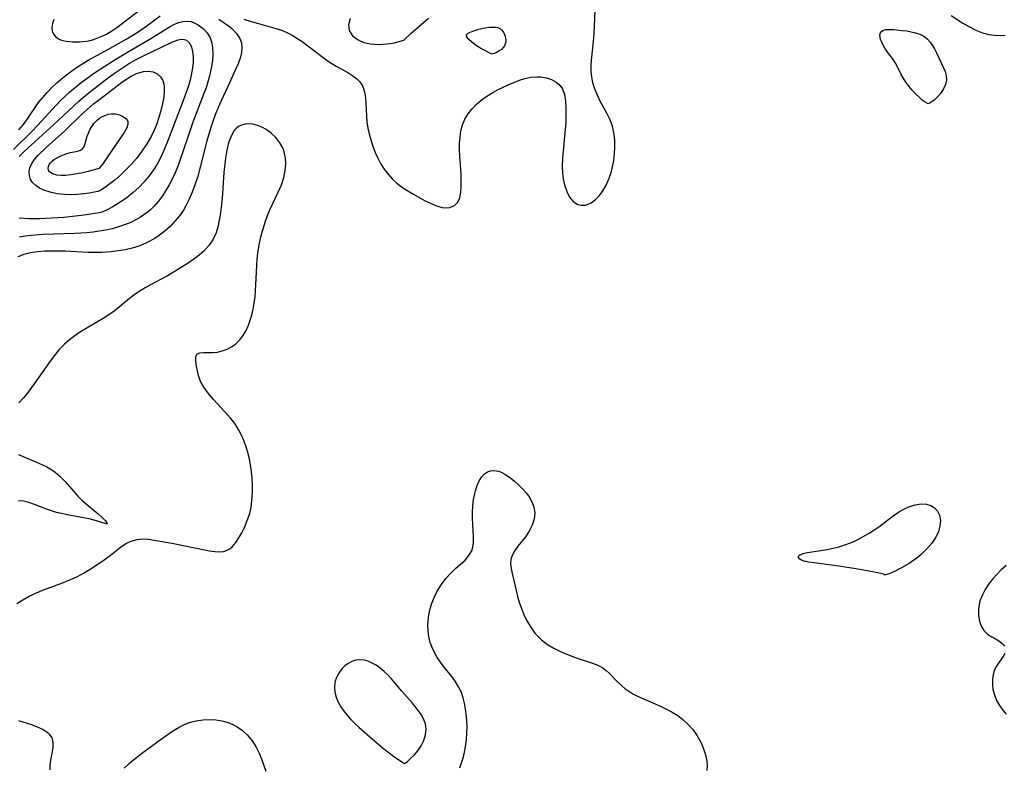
# Model space of a CAD drawing. Header units: inches. Extents: x 1073367 to 1082519, y 1569854 to 1574957.
# Tile 92 of 256: x 1075060 to 1075286, y 1573056 to 1573227. Entities that reach past the tile are written whole.
import ezdxf

# ---------------------------------------------------------------- set-up
doc = ezdxf.new("R2010")
doc.units = ezdxf.units.IN
doc.header["$MEASUREMENT"] = 0
doc.layers.add('CGG_CurvaNivelLidar_v1', color=7, linetype='Continuous', lineweight=30, true_color=0x008008)

msp = doc.modelspace()

# ---------------------------------------------------------------- linework, layer by layer
at = {"layer": 'CGG_CurvaNivelLidar_v1'}
for points in [[(1075068.1368, 1573226.9178, 67), (1075067.8196, 1573225.9862, 67), (1075067.6995, 1573225.0799, 67), (1075067.801, 1573224.2251, 67), (1075068.0842, 1573223.5614, 67), (1075068.5379, 1573222.9921, 67), (1075069.0519, 1573222.5942, 67), (1075069.6627, 1573222.2864, 67), (1075070.3057, 1573222.0793, 67), (1075071.0091, 1573221.933, 67), (1075072.4556, 1573221.7779, 67), (1075074.0208, 1573221.7791, 67), (1075075.6498, 1573221.9606, 67), (1075076.7471, 1573222.1978, 67), (1075077.8392, 1573222.5291, 67), (1075079.0092, 1573222.992, 67), (1075080.2376, 1573223.591, 67), (1075081.4238, 1573224.2886, 67), (1075082.5895, 1573225.0992, 67), (1075088.0852, 1573229.2831, 67)], [(1075105.9897, 1573227.0075, 66.5), (1075107.213, 1573226.1551, 66.5), (1075108.366, 1573225.2829, 66.5), (1075109.0126, 1573224.7464, 66.5), (1075110.0399, 1573223.7151, 66.5), (1075110.79, 1573222.568, 66.5), (1075111.1232, 1573221.5688, 66.5), (1075111.2423, 1573220.495, 66.5), (1075111.162, 1573219.3738, 66.5), (1075110.8569, 1573218.0952, 66.5), (1075110.3811, 1573216.7882, 66.5), (1075109.7938, 1573215.4498, 66.5), (1075107.9852, 1573211.6059, 66.5), (1075106.5353, 1573208.4193, 66.5), (1075105.836, 1573206.7916, 66.5), (1075105.1419, 1573205.072, 66.5), (1075104.5035, 1573203.3282, 66.5), (1075104.0484, 1573201.9285, 66.5), (1075103.2369, 1573199.0934, 66.5), (1075101.7758, 1573193.4111, 66.5), (1075101.035, 1573190.7186, 66.5), (1075100.4901, 1573189.0273, 66.5), (1075099.8764, 1573187.3729, 66.5), (1075099.1844, 1573185.7657, 66.5), (1075098.399, 1573184.2201, 66.5), (1075097.8346, 1573183.2689, 66.5), (1075096.9171, 1573181.9422, 66.5), (1075095.9032, 1573180.6926, 66.5), (1075094.801, 1573179.5249, 66.5), (1075093.6131, 1573178.4496, 66.5), (1075092.3985, 1573177.5195, 66.5), (1075091.117, 1573176.6835, 66.5), (1075089.7033, 1573175.9051, 66.5), (1075088.2297, 1573175.2453, 66.5), (1075087.5906, 1573175.0071, 66.5), (1075086.0637, 1573174.5407, 66.5), (1075084.4988, 1573174.1802, 66.5), (1075082.9086, 1573173.9058, 66.5), (1075081.3037, 1573173.7034, 66.5), (1075079.1259, 1573173.5354, 66.5), (1075077.5994, 1573173.5072, 66.5), (1075076.0329, 1573173.5569, 66.5), (1075070.7424, 1573173.8223, 66.5), (1075068.9815, 1573173.8682, 66.5), (1075067.6884, 1573173.867, 66.5), (1075066.0084, 1573173.8087, 66.5), (1075064.37, 1573173.6715, 66.5), (1075062.792, 1573173.4346, 66.5), (1075061.2984, 1573173.0701, 66.5), (1075059.9197, 1573172.5415, 66.5)], [(1075060.1662, 1573201.6719, 66.5), (1075061.1688, 1573202.8816, 66.5), (1075062.1096, 1573204.1282, 66.5), (1075064.6582, 1573207.8817, 66.5), (1075065.5991, 1573209.077, 66.5), (1075066.6153, 1573210.2284, 66.5), (1075067.695, 1573211.3387, 66.5), (1075068.8296, 1573212.4089, 66.5), (1075069.8244, 1573213.2771, 66.5), (1075071.0369, 1573214.2582, 66.5), (1075072.2901, 1573215.1959, 66.5), (1075073.5812, 1573216.0871, 66.5), (1075074.9099, 1573216.926, 66.5), (1075076.0495, 1573217.5861, 66.5), (1075079.9923, 1573219.75, 66.5), (1075084.7236, 1573222.3996, 66.5), (1075086.2489, 1573223.3015, 66.5), (1075087.734, 1573224.2435, 66.5), (1075089.4434, 1573225.4437, 66.5), (1075092.5472, 1573227.7742, 66.5)], [(1075111.6713, 1573227.0097, 67), (1075113.3497, 1573226.4689, 67), (1075115.0427, 1573225.9688, 67), (1075119.3545, 1573224.7792, 67), (1075120.5317, 1573224.38, 67), (1075121.6707, 1573223.8898, 67), (1075122.7763, 1573223.3124, 67), (1075123.8497, 1573222.6614, 67), (1075125.0284, 1573221.8532, 67), (1075130.146, 1573217.9918, 67), (1075131.4969, 1573217.0661, 67), (1075132.8516, 1573216.2458, 67), (1075135.4921, 1573214.7482, 67), (1075136.6881, 1573213.9847, 67), (1075137.5759, 1573213.2962, 67), (1075138.2498, 1573212.6225, 67), (1075138.7811, 1573211.868, 67), (1075139.1175, 1573211.1094, 67), (1075139.3452, 1573210.2787, 67), (1075139.5337, 1573209.0396, 67), (1075139.6317, 1573207.7117, 67), (1075139.7643, 1573204.8784, 67), (1075139.8993, 1573203.4094, 67), (1075140.1969, 1573201.6294, 67), (1075140.6231, 1573199.8764, 67), (1075141.162, 1573198.1352, 67), (1075141.8023, 1573196.4227, 67), (1075142.3663, 1573195.1355, 67), (1075143.0113, 1573193.8938, 67), (1075143.8134, 1573192.6321, 67), (1075144.7243, 1573191.4488, 67), (1075145.7351, 1573190.3528, 67), (1075146.7312, 1573189.4432, 67), (1075147.7886, 1573188.6106, 67), (1075148.8926, 1573187.8529, 67), (1075150.3873, 1573186.9619, 67), (1075153.2543, 1573185.4053, 67), (1075154.5813, 1573184.7362, 67), (1075155.8665, 1573184.1932, 67), (1075157.1544, 1573183.8379, 67), (1075158.0259, 1573183.7614, 67), (1075158.8965, 1573183.8559, 67), (1075159.9398, 1573184.2896, 67), (1075160.7144, 1573185.0564, 67), (1075161.1472, 1573186.0778, 67), (1075161.3712, 1573187.3315, 67), (1075161.4727, 1573188.5572, 67), (1075161.5029, 1573189.8844, 67), (1075161.4483, 1573191.5807, 67), (1075161.1828, 1573195.6372, 67), (1075161.1305, 1573197.1031, 67), (1075161.1396, 1573198.5595, 67), (1075161.2323, 1573199.9918, 67), (1075161.435, 1573201.3846, 67), (1075161.814, 1573202.8184, 67), (1075162.3579, 1573204.0901, 67), (1075163.0674, 1573205.2852, 67), (1075163.9187, 1573206.4015, 67), (1075164.8948, 1573207.4327, 67), (1075166.0783, 1573208.4489, 67), (1075167.3625, 1573209.3687, 67), (1075168.7197, 1573210.2021, 67), (1075169.817, 1573210.7982, 67), (1075170.9319, 1573211.3525, 67), (1075172.2503, 1573211.9573, 67), (1075173.5613, 1573212.5073, 67), (1075174.8502, 1573212.9924, 67), (1075176.1014, 1573213.3977, 67), (1075177.4425, 1573213.7152, 67), (1075178.8571, 1573213.8209, 67), (1075179.7258, 1573213.7748, 67), (1075181.0033, 1573213.5504, 67), (1075182.1993, 1573213.1462, 67), (1075183.2674, 1573212.5612, 67), (1075184.0619, 1573211.8864, 67), (1075184.675, 1573211.0596, 67), (1075185.1697, 1573209.7424, 67), (1075185.4014, 1573208.2185, 67), (1075185.4831, 1573206.5417, 67), (1075185.4967, 1573205.0129, 67), (1075185.4545, 1573203.4239, 67), (1075185.3404, 1573201.7514, 67), (1075184.7085, 1573195.1221, 67), (1075184.6297, 1573193.2452, 67), (1075184.6818, 1573191.7708, 67), (1075184.8492, 1573190.3494, 67), (1075185.1385, 1573189.0046, 67), (1075185.6604, 1573187.5081, 67), (1075186.335, 1573186.2216, 67), (1075187.1734, 1573185.2065, 67), (1075188.2335, 1573184.5349, 67), (1075188.9914, 1573184.3474, 67), (1075189.8618, 1573184.3765, 67), (1075190.5622, 1573184.5722, 67), (1075191.2525, 1573184.9051, 67), (1075192.207, 1573185.5913, 67), (1075193.0981, 1573186.4831, 67), (1075193.9026, 1573187.5463, 67), (1075194.7112, 1573188.9748, 67), (1075195.3868, 1573190.5455, 67), (1075195.8285, 1573191.8388, 67), (1075196.1863, 1573193.1753, 67), (1075196.4646, 1573194.6341, 67), (1075196.65, 1573196.1437, 67), (1075196.7351, 1573197.6566, 67), (1075196.7104, 1573199.1577, 67), (1075196.56, 1573200.6327, 67), (1075196.2611, 1573202.0667, 67), (1075196.1453, 1573202.4638, 67), (1075195.6008, 1573203.8972, 67), (1075194.9268, 1573205.2886, 67), (1075193.4505, 1573208.0447, 67), (1075192.7079, 1573209.5835, 67), (1075192.0729, 1573211.154, 67), (1075191.6677, 1573212.4426, 67), (1075191.3914, 1573213.7507, 67), (1075191.2745, 1573214.9352, 67), (1075191.2809, 1573216.6018, 67), (1075191.4126, 1573218.293, 67), (1075191.7833, 1573221.8465, 67), (1075191.9343, 1573223.6988, 67), (1075192.2193, 1573228.8712, 67)], [(1075136.0135, 1573227.1118, 67.5), (1075135.6556, 1573225.7266, 67.5), (1075135.8303, 1573224.3758, 67.5), (1075136.5972, 1573223.1965, 67.5), (1075137.8699, 1573222.2417, 67.5), (1075139.216, 1573221.6745, 67.5), (1075140.7335, 1573221.3268, 67.5), (1075142.675, 1573221.1921, 67.5), (1075144.5668, 1573221.3108, 67.5), (1075146.2259, 1573221.5922, 67.5), (1075147.5319, 1573221.9295, 67.5), (1075148.3339, 1573222.2167, 67.5), (1075148.5, 1573222.3525, 67.5), (1075150.0239, 1573223.7745, 67.5), (1075153.9644, 1573227.1961, 67.5)], [(1075273.7282, 1573227.821, 67), (1075276.4553, 1573226.1012, 67), (1075277.8048, 1573225.2944, 67), (1075279.4538, 1573224.4554, 67), (1075280.9172, 1573223.9028, 67), (1075282.3642, 1573223.5187, 67), (1075283.7491, 1573223.2949, 67), (1075285.0194, 1573223.2359, 67), (1075286.1126, 1573223.3595, 67)], [(1075058.9441, 1573197.101, 66), (1075063.2031, 1573201.3327, 66), (1075064.4293, 1573202.6137, 66), (1075067.8064, 1573206.3955, 66), (1075069.7134, 1573208.378, 66), (1075070.7348, 1573209.3712, 66), (1075071.7897, 1573210.3356, 66), (1075073.0844, 1573211.4298, 66), (1075074.4231, 1573212.4806, 66), (1075075.796, 1573213.496, 66), (1075077.4732, 1573214.6673, 66), (1075079.8173, 1573216.2132, 66), (1075082.3861, 1573217.8559, 66), (1075085.3874, 1573219.6681, 66), (1075090.4133, 1573222.5493, 66), (1075093.8093, 1573224.702, 66), (1075094.809, 1573225.2998, 66), (1075095.7932, 1573225.8184, 66), (1075096.7756, 1573226.2306, 66), (1075097.7398, 1573226.4955, 66), (1075098.6795, 1573226.5745, 66), (1075099.5936, 1573226.4374, 66), (1075100.4743, 1573226.1146, 66), (1075101.3186, 1573225.6472, 66), (1075102.3722, 1573224.8484, 66), (1075103.2859, 1573223.8674, 66), (1075103.9827, 1573222.7023, 66), (1075104.3457, 1573221.5974, 66), (1075104.5339, 1573220.3881, 66), (1075104.5745, 1573218.9915, 66), (1075104.4797, 1573217.5293, 66), (1075104.2322, 1573215.7714, 66), (1075103.8472, 1573213.982, 66), (1075103.4705, 1573212.6344, 66), (1075103.0331, 1573211.285, 66), (1075102.5507, 1573209.9351, 66), (1075100.0174, 1573203.375, 66), (1075099.1499, 1573200.8854, 66), (1075097.6479, 1573196.3483, 66), (1075097.1224, 1573194.8543, 66), (1075096.6047, 1573193.4877, 66), (1075095.9148, 1573191.82, 66), (1075095.1699, 1573190.1921, 66), (1075094.5703, 1573189.0045, 66), (1075093.9238, 1573187.8539, 66), (1075093.0479, 1573186.5013, 66), (1075092.0827, 1573185.2273, 66), (1075091.0265, 1573184.0438, 66), (1075090.294, 1573183.336, 66), (1075089.5207, 1573182.6767, 66), (1075088.0365, 1573181.6292, 66), (1075086.9201, 1573180.9929, 66), (1075085.7557, 1573180.4311, 66), (1075084.5522, 1573179.9347, 66), (1075082.9861, 1573179.3932, 66), (1075081.5275, 1573178.985, 66), (1075080.0402, 1573178.6507, 66), (1075078.5303, 1573178.3863, 66), (1075077.1355, 1573178.2034, 66), (1075075.7298, 1573178.0674, 66), (1075072.9417, 1573177.9015, 66), (1075065.7277, 1573177.6447, 66), (1075062.965, 1573177.4431, 66), (1075061.609, 1573177.2782, 66), (1075060.2824, 1573177.0514, 66)], [(1075060.1869, 1573195.5444, 65.5), (1075061.3431, 1573196.6892, 65.5), (1075068.0843, 1573202.8043, 65.5), (1075071.4758, 1573205.986, 65.5), (1075073.8772, 1573208.1719, 65.5), (1075075.4019, 1573209.4698, 65.5), (1075076.9546, 1573210.7301, 65.5), (1075080.708, 1573213.6283, 65.5), (1075082.2674, 1573214.7713, 65.5), (1075083.8582, 1573215.8633, 65.5), (1075085.4789, 1573216.8884, 65.5), (1075087.1478, 1573217.8407, 65.5), (1075088.8274, 1573218.7012, 65.5), (1075092.5249, 1573220.4027, 65.5), (1075095.3616, 1573221.7792, 65.5), (1075096.6049, 1573222.2444, 65.5), (1075097.3182, 1573222.385, 65.5), (1075097.9791, 1573222.3649, 65.5), (1075098.5692, 1573222.1524, 65.5), (1075099.215, 1573221.5949, 65.5), (1075099.7227, 1573220.5725, 65.5), (1075099.9527, 1573219.5635, 65.5), (1075100.0602, 1573218.4167, 65.5), (1075100.0552, 1573217.1682, 65.5), (1075099.9411, 1573215.8473, 65.5), (1075099.6507, 1573214.1669, 65.5), (1075099.3719, 1573213.0424, 65.5), (1075099.0521, 1573211.9621, 65.5), (1075098.1284, 1573209.3192, 65.5), (1075094.3492, 1573199.3636, 65.5), (1075093.3548, 1573196.9215, 65.5), (1075092.6724, 1573195.3932, 65.5), (1075091.8306, 1573193.805, 65.5), (1075090.9679, 1573192.442, 65.5), (1075089.9654, 1573191.0729, 65.5), (1075088.837, 1573189.7324, 65.5), (1075087.6107, 1573188.4531, 65.5), (1075086.3161, 1573187.2628, 65.5), (1075084.844, 1573186.0781, 65.5), (1075083.3854, 1573185.0524, 65.5), (1075081.6815, 1573184.0178, 65.5), (1075080.2218, 1573183.2586, 65.5), (1075079.1369, 1573182.7806, 65.5), (1075078.5573, 1573182.5901, 65.5), (1075078.5, 1573182.5979, 65.5), (1075075.0911, 1573182.0907, 65.5), (1075073.1272, 1573181.8414, 65.5), (1075070.4697, 1573181.5761, 65.5), (1075069.0374, 1573181.4665, 65.5), (1075067.5821, 1573181.3789, 65.5), (1075064.9256, 1573181.2828, 65.5), (1075062.4185, 1573181.2817, 65.5), (1075060.2126, 1573181.3882, 65.5)], [(1075059.6606, 1573093.0827, 67), (1075061.0463, 1573093.962, 67), (1075062.505, 1573094.7599, 67), (1075064.0193, 1573095.4855, 67), (1075065.576, 1573096.1431, 67), (1075069.9681, 1573097.7746, 67), (1075071.4203, 1573098.3532, 67), (1075073.4034, 1573099.2407, 67), (1075075.0766, 1573100.1277, 67), (1075076.6886, 1573101.0925, 67), (1075079.402, 1573102.8715, 67), (1075081.163, 1573104.1969, 67), (1075083.4451, 1573106.0469, 67), (1075084.616, 1573106.8199, 67), (1075085.8793, 1573107.4013, 67), (1075087.2122, 1573107.7679, 67), (1075088.5864, 1573107.9054, 67), (1075089.8325, 1573107.8307, 67), (1075091.1028, 1573107.6325, 67), (1075095.1524, 1573106.8999, 67), (1075103.8433, 1573105.1878, 67), (1075105.0306, 1573105.0169, 67), (1075106.1464, 1573104.9633, 67), (1075107.0231, 1573105.0512, 67), (1075107.6898, 1573105.2455, 67), (1075108.156, 1573105.4695, 67), (1075108.457, 1573105.6588, 67), (1075109.0959, 1573106.1855, 67), (1075109.8678, 1573107.0703, 67), (1075110.5638, 1573108.1141, 67), (1075111.2037, 1573109.2743, 67), (1075111.8028, 1573110.5159, 67), (1075112.4741, 1573112.0927, 67), (1075113.0271, 1573113.7535, 67), (1075113.3386, 1573115.1489, 67), (1075113.5412, 1573116.5921, 67), (1075113.6719, 1573118.6764, 67), (1075113.6716, 1573120.2161, 67), (1075113.5982, 1573121.7659, 67), (1075113.4505, 1573123.3167, 67), (1075113.2353, 1573124.7971, 67), (1075112.9485, 1573126.264, 67), (1075112.5885, 1573127.7102, 67), (1075112.1126, 1573129.2452, 67), (1075111.6576, 1573130.4746, 67), (1075111.1401, 1573131.6695, 67), (1075110.5515, 1573132.8215, 67), (1075109.9898, 1573133.7587, 67), (1075109.3717, 1573134.6549, 67), (1075108.7297, 1573135.4747, 67), (1075108.0526, 1573136.2656, 67), (1075104.8086, 1573139.7703, 67), (1075103.8947, 1573140.8208, 67), (1075103.0649, 1573141.8746, 67), (1075102.3508, 1573142.9326, 67), (1075101.7898, 1573143.995, 67), (1075101.3193, 1573145.3642, 67), (1075101.0188, 1573146.6959, 67), (1075100.7977, 1573147.8414, 67), (1075100.6612, 1573148.8631, 67), (1075100.6809, 1573149.7016, 67), (1075100.9749, 1573150.3182, 67), (1075101.5784, 1573150.5695, 67), (1075102.4115, 1573150.611, 67), (1075103.4315, 1573150.5812, 67), (1075104.5907, 1573150.5991, 67), (1075105.6557, 1573150.7305, 67), (1075106.7548, 1573150.989, 67), (1075107.8508, 1573151.384, 67), (1075108.8395, 1573151.8873, 67), (1075109.7664, 1573152.5268, 67), (1075110.719, 1573153.4279, 67), (1075111.5449, 1573154.4899, 67), (1075112.2143, 1573155.6435, 67), (1075112.7734, 1573156.8989, 67), (1075113.2368, 1573158.2335, 67), (1075113.5001, 1573159.1655, 67), (1075113.8178, 1573160.5414, 67), (1075114.0694, 1573161.9528, 67), (1075114.2566, 1573163.3907, 67), (1075114.4578, 1573166.112, 67), (1075114.7539, 1573172.0384, 67), (1075114.8864, 1573173.374, 67), (1075115.1829, 1573175.2559, 67), (1075115.5918, 1573177.1212, 67), (1075116.0841, 1573178.933, 67), (1075116.6596, 1573180.7185, 67), (1075117.1373, 1573182.0145, 67), (1075117.6598, 1573183.2869, 67), (1075119.5728, 1573187.3597, 67), (1075120.283, 1573189.0268, 67), (1075120.8441, 1573190.7062, 67), (1075121.1763, 1573192.3054, 67), (1075121.2983, 1573193.8959, 67), (1075121.2387, 1573195.0993, 67), (1075121.0358, 1573196.2626, 67), (1075120.677, 1573197.3665, 67), (1075119.9655, 1573198.6881, 67), (1075119.029, 1573199.8707, 67), (1075117.9246, 1573200.9022, 67), (1075116.784, 1573201.7103, 67), (1075115.965, 1573202.1677, 67), (1075115.1249, 1573202.5349, 67), (1075113.729, 1573202.9102, 67), (1075112.3673, 1573202.9875, 67), (1075111.1128, 1573202.7321, 67), (1075110.4498, 1573202.399, 67), (1075109.9907, 1573202.0399, 67), (1075109.49, 1573201.4821, 67), (1075108.7546, 1573200.2025, 67), (1075108.2019, 1573198.6681, 67), (1075107.7852, 1573196.9547, 67), (1075107.4692, 1573195.1194, 67), (1075107.2947, 1573193.7858, 67), (1075107.1173, 1573191.964, 67), (1075106.8108, 1573186.9484, 67), (1075106.6814, 1573185.2898, 67), (1075106.5262, 1573183.8736, 67), (1075106.3463, 1573182.5961, 67), (1075106.1368, 1573181.3454, 67), (1075105.7914, 1573179.6475, 67), (1075105.333, 1573178.0391, 67), (1075104.6854, 1573176.553, 67), (1075103.762, 1573175.1822, 67), (1075102.6225, 1573173.9407, 67), (1075101.4837, 1573172.927, 67), (1075100.2488, 1573171.9849, 67), (1075098.6722, 1573170.9324, 67), (1075097.2052, 1573170.0042, 67), (1075095.704, 1573169.0937, 67), (1075094.1694, 1573168.2198, 67), (1075090.2611, 1573166.1357, 67), (1075089.0582, 1573165.4456, 67), (1075087.4567, 1573164.4291, 67), (1075086.4701, 1573163.7268, 67), (1075085.5142, 1573162.9906, 67), (1075083.1678, 1573161.0538, 67), (1075081.9726, 1573160.1147, 67), (1075080.7407, 1573159.2466, 67), (1075079.4639, 1573158.4295, 67), (1075075.5663, 1573156.1477, 67), (1075074.2438, 1573155.3263, 67), (1075072.9581, 1573154.454, 67), (1075071.7241, 1573153.5195, 67), (1075070.5593, 1573152.5083, 67), (1075069.953, 1573151.9121, 67), (1075069.2952, 1573151.1992, 67), (1075068.2849, 1573149.9603, 67), (1075067.3361, 1573148.6626, 67), (1075065.4987, 1573145.9986, 67), (1075063.6588, 1573143.4343, 67), (1075062.0259, 1573141.2413, 67), (1075061.1702, 1573140.2032, 67), (1075060.1116, 1573139.0684, 67)], [(1075060.0216, 1573127.2213, 67), (1075064.1393, 1573125.5182, 67), (1075065.5533, 1573124.8881, 67), (1075066.5162, 1573124.4025, 67), (1075067.4436, 1573123.8675, 67), (1075068.4703, 1573123.1672, 67), (1075069.5379, 1573122.2909, 67), (1075070.7559, 1573121.0824, 67), (1075073.6565, 1573117.7289, 67), (1075074.5875, 1573116.8091, 67), (1075075.5566, 1573115.9517, 67), (1075078.3309, 1573113.6534, 67), (1075079.3941, 1573112.6785, 67), (1075079.96, 1573112.0779, 67), (1075080.3078, 1573111.6177, 67), (1075080.3814, 1573111.3538, 67), (1075080.1348, 1573111.3256, 67), (1075077.9325, 1573112.0594, 67), (1075076.2372, 1573112.4904, 67), (1075071.5733, 1573113.3412, 67), (1075069.931, 1573113.6933, 67), (1075068.7828, 1573113.9894, 67), (1075067.6015, 1573114.3424, 67), (1075066.4497, 1573114.742, 67), (1075063.7451, 1573115.825, 67), (1075062.4142, 1573116.2773, 67), (1075061.2344, 1573116.5429, 67), (1075060.0504, 1573116.6584, 67)], [(1075161.1717, 1573055.4232, 66.5), (1075161.5979, 1573056.606, 66.5), (1075162.0154, 1573058.0015, 66.5), (1075162.3546, 1573059.4503, 66.5), (1075162.5721, 1573060.7412, 66.5), (1075162.7221, 1573062.0556, 66.5), (1075162.8098, 1573063.3844, 66.5), (1075162.8368, 1573064.8457, 66.5), (1075162.7908, 1573066.3043, 66.5), (1075162.6664, 1573067.7501, 66.5), (1075162.4891, 1573069.0009, 66.5), (1075162.2476, 1573070.2635, 66.5), (1075161.9335, 1573071.495, 66.5), (1075161.5257, 1573072.6859, 66.5), (1075160.8919, 1573074.0461, 66.5), (1075160.1141, 1573075.327, 66.5), (1075159.3191, 1573076.4064, 66.5), (1075157.6141, 1573078.5311, 66.5), (1075156.7806, 1573079.6276, 66.5), (1075156.0036, 1573080.7576, 66.5), (1075155.3548, 1573081.8533, 66.5), (1075154.8033, 1573082.9868, 66.5), (1075154.3716, 1573084.1587, 66.5), (1075154.0549, 1573085.4997, 66.5), (1075153.8916, 1573086.8744, 66.5), (1075153.8626, 1573088.2687, 66.5), (1075153.9091, 1573089.1565, 66.5), (1075154.0846, 1573090.5206, 66.5), (1075154.3793, 1573091.8726, 66.5), (1075154.7872, 1573093.2011, 66.5), (1075155.3799, 1573094.6602, 66.5), (1075156.0984, 1573096.0617, 66.5), (1075156.9868, 1573097.4771, 66.5), (1075157.979, 1573098.7998, 66.5), (1075159.055, 1573100.0135, 66.5), (1075160.1867, 1573101.1032, 66.5), (1075162.3667, 1573103.0691, 66.5), (1075163.2626, 1573104.0666, 66.5), (1075163.9112, 1573105.1552, 66.5), (1075164.1855, 1573106.0462, 66.5), (1075164.3111, 1573107.0071, 66.5), (1075164.3123, 1573108.4382, 66.5), (1075164.1299, 1573111.2941, 66.5), (1075164.0763, 1573112.6625, 66.5), (1075164.0777, 1573114.0512, 66.5), (1075164.1609, 1573115.5054, 66.5), (1075164.3336, 1573116.9375, 66.5), (1075164.601, 1573118.3215, 66.5), (1075164.7531, 1573118.9163, 66.5), (1075165.146, 1573120.1254, 66.5), (1075165.6371, 1573121.219, 66.5), (1075166.239, 1573122.1572, 66.5), (1075166.848, 1573122.7993, 66.5), (1075167.5402, 1573123.2688, 66.5), (1075168.1859, 1573123.5118, 66.5), (1075168.8693, 1573123.6029, 66.5), (1075170.1457, 1573123.3897, 66.5), (1075170.8039, 1573123.1241, 66.5), (1075171.4641, 1573122.7739, 66.5), (1075172.5626, 1573122.0421, 66.5), (1075173.6489, 1573121.1752, 66.5), (1075174.7101, 1573120.2215, 66.5), (1075175.5736, 1573119.3718, 66.5), (1075176.3747, 1573118.4819, 66.5), (1075177.0771, 1573117.5417, 66.5), (1075177.6969, 1573116.4363, 66.5), (1075178.1278, 1573115.2813, 66.5), (1075178.3532, 1573113.8804, 66.5), (1075178.2246, 1573112.459, 66.5), (1075177.7789, 1573111.0176, 66.5), (1075177.0773, 1573109.6483, 66.5), (1075176.2059, 1573108.4171, 66.5), (1075174.4783, 1573106.2623, 66.5), (1075173.7857, 1573105.2746, 66.5), (1075173.2375, 1573104.2708, 66.5), (1075172.9009, 1573103.2421, 66.5), (1075172.8224, 1573102.1897, 66.5), (1075172.9393, 1573101.0964, 66.5), (1075173.1735, 1573099.9537, 66.5), (1075174.0578, 1573096.0835, 66.5), (1075174.4064, 1573094.7458, 66.5), (1075174.8045, 1573093.3911, 66.5), (1075175.2811, 1573091.9827, 66.5), (1075175.8366, 1573090.595, 66.5), (1075176.5653, 1573089.0987, 66.5), (1075177.4119, 1573087.6738, 66.5), (1075178.3799, 1573086.3449, 66.5), (1075179.4821, 1573085.1427, 66.5), (1075179.8823, 1573084.7766, 66.5), (1075181.2399, 1573083.7418, 66.5), (1075182.7145, 1573082.8541, 66.5), (1075184.2656, 1573082.084, 66.5), (1075185.8589, 1573081.4107, 66.5), (1075188.0654, 1573080.6065, 66.5), (1075191.6064, 1573079.4033, 66.5), (1075192.8315, 1573078.9378, 66.5), (1075193.9219, 1573078.3698, 66.5), (1075194.6784, 1573077.7899, 66.5), (1075195.3807, 1573077.1127, 66.5), (1075197.1217, 1573075.2922, 66.5), (1075198.2688, 1573074.2187, 66.5), (1075198.967, 1573073.6445, 66.5), (1075199.893, 1573072.9891, 66.5), (1075200.8508, 1573072.4175, 66.5), (1075201.8632, 1573071.8942, 66.5), (1075203.1424, 1573071.3085, 66.5), (1075207.1956, 1573069.5636, 66.5), (1075208.5723, 1573068.8957, 66.5), (1075209.8724, 1573068.1886, 66.5), (1075211.1185, 1573067.409, 66.5), (1075212.2882, 1573066.5397, 66.5), (1075213.5263, 1573065.3993, 66.5), (1075214.6267, 1573064.1397, 66.5), (1075215.5809, 1573062.7844, 66.5), (1075216.4534, 1573061.198, 66.5), (1075217.052, 1573059.7988, 66.5), (1075217.5035, 1573058.3938, 66.5), (1075217.7857, 1573057.01, 66.5), (1075217.8688, 1573055.9123, 66.5), (1075217.7999, 1573054.869, 66.5)], [(1075286.3568, 1573101.8026, 67), (1075285.2437, 1573100.8241, 67), (1075284.201, 1573099.776, 67), (1075283.2348, 1573098.6724, 67), (1075282.3497, 1573097.5156, 67), (1075281.5687, 1573096.3237, 67), (1075280.9136, 1573095.1047, 67), (1075280.4142, 1573093.865, 67), (1075280.251, 1573093.3053, 67), (1075280.0067, 1573091.7384, 67), (1075280.0239, 1573090.3648, 67), (1075280.2429, 1573089.0655, 67), (1075280.6583, 1573087.89, 67), (1075281.2775, 1573086.8948, 67), (1075282.1096, 1573086.1098, 67), (1075283.0645, 1573085.4843, 67), (1075284.0423, 1573084.9339, 67), (1075284.9449, 1573084.3787, 67), (1075285.3839, 1573084.0352, 67), (1075285.7489, 1573083.6644, 67), (1075285.9758, 1573083.3462, 67)], [(1075286.0328, 1573081.6494, 67), (1075285.6552, 1573080.9416, 67), (1075284.1913, 1573078.9113, 67), (1075283.8298, 1573078.256, 67), (1075283.5827, 1573077.5679, 67), (1075283.4075, 1573076.8093, 67), (1075283.2608, 1573075.7337, 67), (1075283.2275, 1573074.5939, 67), (1075283.3446, 1573073.4209, 67), (1075283.6728, 1573072.1511, 67), (1075284.1877, 1573070.9014, 67), (1075284.8607, 1573069.6975, 67), (1075285.5749, 1573068.6882, 67), (1075286.3845, 1573067.7556, 67)], [(1075060.084, 1573066.2929, 66.5), (1075062.9955, 1573065.3441, 66.5), (1075064.3427, 1573064.8617, 66.5), (1075065.5573, 1573064.3103, 66.5), (1075066.5394, 1573063.6775, 66.5), (1075067.0655, 1573063.191, 66.5), (1075067.658, 1573062.2953, 66.5), (1075067.8549, 1573061.6954, 66.5), (1075067.9431, 1573061.0587, 66.5), (1075067.9143, 1573060.1375, 66.5), (1075067.7659, 1573059.181, 66.5), (1075067.3616, 1573057.1954, 66.5), (1075067.2324, 1573056.1695, 66.5), (1075067.2433, 1573054.9624, 66.5)], [(1075084.2737, 1573055.3724, 66.5), (1075085.3742, 1573056.4475, 66.5), (1075086.3772, 1573057.3121, 66.5), (1075088.5077, 1573058.9565, 66.5), (1075092.5308, 1573061.8923, 66.5), (1075095.136, 1573063.6987, 66.5), (1075096.0742, 1573064.3073, 66.5), (1075097.0254, 1573064.8669, 66.5), (1075098.0788, 1573065.389, 66.5), (1075099.1655, 1573065.8148, 66.5), (1075100.7492, 1573066.2359, 66.5), (1075102.3695, 1573066.4605, 66.5), (1075103.8049, 1573066.507, 66.5), (1075105.2335, 1573066.4236, 66.5), (1075106.6709, 1573066.2061, 66.5), (1075108.0632, 1573065.8374, 66.5), (1075109.1475, 1573065.4087, 66.5), (1075110.1756, 1573064.8613, 66.5), (1075111.4, 1573063.9854, 66.5), (1075112.5117, 1573062.9432, 66.5), (1075113.5866, 1573061.6525, 66.5), (1075114.5126, 1573060.2194, 66.5), (1075115.2276, 1573058.7902, 66.5), (1075115.8442, 1573057.2839, 66.5), (1075116.7581, 1573054.666, 66.5)]]:
    msp.add_polyline3d(points, dxfattribs=at)
for points in [[(1075168.5, 1573218.9572, 67), (1075166.8894, 1573219.7808, 67), (1075165.7514, 1573220.432, 67), (1075164.6897, 1573221.1301, 67), (1075163.8616, 1573221.7691, 67), (1075163.2508, 1573222.3409, 67), (1075163.0076, 1573222.618, 67), (1075162.8243, 1573222.8845, 67), (1075162.7202, 1573223.1362, 67), (1075162.7204, 1573223.3678, 67), (1075162.8488, 1573223.5805, 67), (1075163.0828, 1573223.7723, 67), (1075163.3934, 1573223.9486, 67), (1075164.1641, 1573224.2693, 67), (1075165.5135, 1573224.6921, 67), (1075166.9491, 1573225.0221, 67), (1075167.9711, 1573225.1527, 67), (1075168.4736, 1573225.1814, 67), (1075169.3689, 1573225.1503, 67), (1075169.7853, 1573225.0747, 67), (1075170.1694, 1573224.94, 67), (1075170.4985, 1573224.744, 67), (1075170.7909, 1573224.4911, 67), (1075171.0477, 1573224.1934, 67), (1075171.2668, 1573223.8596, 67), (1075171.4431, 1573223.496, 67), (1075171.5743, 1573223.0953, 67), (1075171.6592, 1573222.6772, 67), (1075171.7028, 1573222.2504, 67), (1075171.6982, 1573221.8164, 67), (1075171.6035, 1573221.3574, 67), (1075171.4103, 1573220.8979, 67), (1075171.116, 1573220.4669, 67), (1075170.6969, 1573220.0621, 67), (1075170.2124, 1573219.7196, 67), (1075169.7115, 1573219.4391, 67), (1075169.2422, 1573219.2208, 67)], [(1075268.5, 1573207.571, 66.5), (1075268.3162, 1573207.6415, 66.5), (1075267.8433, 1573207.9448, 66.5), (1075267.1567, 1573208.458, 66.5), (1075266.3326, 1573209.1639, 66.5), (1075265.5861, 1573209.8949, 66.5), (1075264.8281, 1573210.7277, 66.5), (1075264.0874, 1573211.635, 66.5), (1075263.3915, 1573212.5879, 66.5), (1075262.7671, 1573213.5562, 66.5), (1075262.2355, 1573214.5043, 66.5), (1075261.4048, 1573216.19, 66.5), (1075261, 1573216.942, 66.5), (1075260.5429, 1573217.6573, 66.5), (1075259.0523, 1573219.6851, 66.5), (1075258.5973, 1573220.35, 66.5), (1075258.1927, 1573221.0333, 66.5), (1075257.8597, 1573221.705, 66.5), (1075257.6077, 1573222.3468, 66.5), (1075257.4645, 1573222.8865, 66.5), (1075257.4318, 1573223.3797, 66.5), (1075257.5568, 1573223.8577, 66.5), (1075257.8465, 1573224.2356, 66.5), (1075258.2578, 1573224.4738, 66.5), (1075258.7735, 1573224.6037, 66.5), (1075259.6648, 1573224.6405, 66.5), (1075260.5582, 1573224.6062, 66.5), (1075262.5428, 1573224.4349, 66.5), (1075263.5786, 1573224.2973, 66.5), (1075264.6127, 1573224.1154, 66.5), (1075265.6227, 1573223.874, 66.5), (1075266.5847, 1573223.5507, 66.5), (1075267.4703, 1573223.1136, 66.5), (1075267.8119, 1573222.8863, 66.5), (1075268.3447, 1573222.4344, 66.5), (1075268.9424, 1573221.7571, 66.5), (1075269.4684, 1573220.9957, 66.5), (1075269.9431, 1573220.1756, 66.5), (1075270.3837, 1573219.318, 66.5), (1075272.0418, 1573215.8691, 66.5), (1075272.4117, 1573215.0339, 66.5), (1075272.6445, 1573214.1127, 66.5), (1075272.6753, 1573213.1267, 66.5), (1075272.4478, 1573212.0566, 66.5), (1075271.9951, 1573211.0035, 66.5), (1075271.379, 1573210.023, 66.5), (1075270.6629, 1573209.1672, 66.5), (1075269.898, 1573208.4585, 66.5), (1075269.2099, 1573207.9444, 66.5), (1075268.708, 1573207.6412, 66.5)], [(1075078.5, 1573187.6565, 65), (1075078.2655, 1573187.5368, 65), (1075077.4239, 1573187.3266, 65), (1075076.3471, 1573187.1243, 65), (1075075.0107, 1573186.9376, 65), (1075073.4858, 1573186.8029, 65), (1075072.0474, 1573186.7569, 65), (1075070.5652, 1573186.8066, 65), (1075068.9077, 1573187.0036, 65), (1075067.3186, 1573187.3492, 65), (1075065.8618, 1573187.8305, 65), (1075064.8439, 1573188.3003, 65), (1075063.9871, 1573188.8509, 65), (1075063.2725, 1573189.5422, 65), (1075062.7966, 1573190.296, 65), (1075062.5398, 1573191.1706, 65), (1075062.4866, 1573192.0594, 65), (1075062.6397, 1573192.9444, 65), (1075063.0753, 1573193.9108, 65), (1075063.7362, 1573194.8585, 65), (1075064.5603, 1573195.7987, 65), (1075066.3868, 1573197.5829, 65), (1075070.6625, 1573201.3877, 65), (1075074.4384, 1573205.0663, 65), (1075075.8883, 1573206.3886, 65), (1075077.272, 1573207.5608, 65), (1075078.684, 1573208.6799, 65), (1075081.6837, 1573210.9339, 65), (1075083.677, 1573212.4743, 65), (1075084.6652, 1573213.182, 65), (1075085.8736, 1573213.9243, 65), (1075087.0935, 1573214.5111, 65), (1075087.9158, 1573214.7998, 65), (1075088.7278, 1573214.9885, 65), (1075089.8634, 1573215.0642, 65), (1075090.9132, 1573214.8928, 65), (1075091.8417, 1573214.457, 65), (1075092.596, 1573213.7886, 65), (1075093.1305, 1573212.9199, 65), (1075093.4201, 1573211.7944, 65), (1075093.4669, 1573210.5106, 65), (1075093.3343, 1573209.1064, 65), (1075092.9809, 1573207.2086, 65), (1075092.6092, 1573205.7387, 65), (1075092.1574, 1573204.239, 65), (1075091.734, 1573203.0072, 65), (1075091.2234, 1573201.7337, 65), (1075090.4349, 1573200.1303, 65), (1075089.4606, 1573198.4517, 65), (1075088.3281, 1573196.7556, 65), (1075087.0656, 1573195.0984, 65), (1075085.9209, 1573193.7639, 65), (1075084.9017, 1573192.6788, 65), (1075083.5357, 1573191.3579, 65), (1075082.2151, 1573190.2028, 65), (1075081.001, 1573189.2363, 65), (1075079.9553, 1573188.4807, 65), (1075079.1739, 1573187.9749, 65), (1075078.6669, 1573187.6934, 65)], [(1075078.5, 1573192.8085, 64.5), (1075077.0981, 1573192.3865, 64.5), (1075076.0369, 1573192.1061, 64.5), (1075074.7985, 1573191.8119, 64.5), (1075073.4523, 1573191.5376, 64.5), (1075072.0681, 1573191.3182, 64.5), (1075070.9189, 1573191.2022, 64.5), (1075069.8383, 1573191.1722, 64.5), (1075068.8722, 1573191.2492, 64.5), (1075067.8361, 1573191.5406, 64.5), (1075067.1919, 1573192.0139, 64.5), (1075066.9578, 1573192.4087, 64.5), (1075066.8568, 1573192.8347, 64.5), (1075066.9007, 1573193.2704, 64.5), (1075067.0966, 1573193.6981, 64.5), (1075067.4191, 1573194.1136, 64.5), (1075067.839, 1573194.5143, 64.5), (1075068.3286, 1573194.8927, 64.5), (1075068.8763, 1573195.2437, 64.5), (1075069.6066, 1573195.6234, 64.5), (1075070.3782, 1573195.9473, 64.5), (1075071.1656, 1573196.2145, 64.5), (1075071.9456, 1573196.4215, 64.5), (1075073.5607, 1573196.7417, 64.5), (1075074.23, 1573196.9499, 64.5), (1075074.7554, 1573197.285, 64.5), (1075075.1178, 1573197.8148, 64.5), (1075075.3633, 1573198.5008, 64.5), (1075075.8065, 1573200.154, 64.5), (1075076.0799, 1573200.9036, 64.5), (1075076.4262, 1573201.6539, 64.5), (1075076.8441, 1573202.3846, 64.5), (1075077.3357, 1573203.0739, 64.5), (1075077.7358, 1573203.53, 64.5), (1075078.1736, 1573203.9462, 64.5), (1075078.6101, 1573204.2901, 64.5), (1075079.0727, 1573204.5898, 64.5), (1075079.8111, 1573204.951, 64.5), (1075080.5797, 1573205.1963, 64.5), (1075081.3586, 1573205.3151, 64.5), (1075082.1938, 1573205.2905, 64.5), (1075082.9922, 1573205.1295, 64.5), (1075083.7246, 1573204.8589, 64.5), (1075084.3556, 1573204.4974, 64.5), (1075084.8401, 1573204.0571, 64.5), (1075085.1206, 1573203.5436, 64.5), (1075085.1348, 1573202.8748, 64.5), (1075084.8393, 1573202.0658, 64.5), (1075084.2483, 1573201.0422, 64.5), (1075080.4643, 1573195.448, 64.5), (1075079.34, 1573193.8401, 64.5), (1075078.6375, 1573192.9286, 64.5)], [(1075258.5, 1573099.7048, 66.5), (1075258.3339, 1573099.7992, 66.5), (1075256.5969, 1573100.2116, 66.5), (1075253.693, 1573100.7726, 66.5), (1075251.9554, 1573101.0757, 66.5), (1075248.0108, 1573101.6805, 66.5), (1075242.4021, 1573102.4036, 66.5), (1075241.063, 1573102.6119, 66.5), (1075240.0617, 1573102.8352, 66.5), (1075239.4555, 1573103.0435, 66.5), (1075239.0669, 1573103.2535, 66.5), (1075238.7444, 1573103.6811, 66.5), (1075238.7882, 1573103.9338, 66.5), (1075238.9911, 1573104.1702, 66.5), (1075239.3257, 1573104.3648, 66.5), (1075239.7769, 1573104.5306, 66.5), (1075240.8278, 1573104.7817, 66.5), (1075244.8962, 1573105.4348, 66.5), (1075246.4122, 1573105.7185, 66.5), (1075247.9961, 1573106.0987, 66.5), (1075249.6507, 1573106.6263, 66.5), (1075251.2837, 1573107.2703, 66.5), (1075252.5532, 1573107.8511, 66.5), (1075253.7906, 1573108.4971, 66.5), (1075254.9517, 1573109.1887, 66.5), (1075256.076, 1573109.9292, 66.5), (1075257.1666, 1573110.7006, 66.5), (1075260.443, 1573113.1859, 66.5), (1075261.6611, 1573114.0191, 66.5), (1075262.9228, 1573114.7456, 66.5), (1075264.2104, 1573115.3361, 66.5), (1075265.5052, 1573115.7494, 66.5), (1075266.856, 1573115.9426, 66.5), (1075268.1357, 1573115.8562, 66.5), (1075269.1039, 1573115.5496, 66.5), (1075269.9385, 1573115.039, 66.5), (1075270.6469, 1573114.2697, 66.5), (1075271.1075, 1573113.3191, 66.5), (1075271.2921, 1573112.12, 66.5), (1075271.1822, 1573110.8109, 66.5), (1075270.853, 1573109.6274, 66.5), (1075270.2246, 1573108.3249, 66.5), (1075269.331, 1573106.9664, 66.5), (1075268.213, 1573105.6194, 66.5), (1075266.9117, 1573104.3478, 66.5), (1075265.95, 1573103.5536, 66.5), (1075264.1701, 1573102.3019, 66.5), (1075262.4084, 1573101.2654, 66.5), (1075260.8108, 1573100.4687, 66.5), (1075259.5244, 1573099.936, 66.5), (1075258.7482, 1573099.6952, 66.5)], [(1075148.5, 1573056.4407, 67), (1075148.6908, 1573056.5501, 67), (1075149.1835, 1573056.9332, 67), (1075149.8843, 1573057.5546, 67), (1075150.7001, 1573058.3829, 67), (1075151.5332, 1573059.3786, 67), (1075152.3061, 1573060.5088, 67), (1075152.9369, 1573061.7317, 67), (1075153.3423, 1573063.004, 67), (1075153.4567, 1573064.2987, 67), (1075153.2896, 1573065.5472, 67), (1075152.8869, 1573066.6966, 67), (1075152.302, 1573067.707, 67), (1075151.6668, 1573068.6036, 67), (1075150.9793, 1573069.4834, 67), (1075150.2589, 1573070.349, 67), (1075147.9079, 1573073.0349, 67), (1075146.3217, 1573074.9575, 67), (1075145.5241, 1573075.8617, 67), (1075144.6948, 1573076.7359, 67), (1075143.8315, 1573077.5611, 67), (1075142.9299, 1573078.3144, 67), (1075142.036, 1573078.9404, 67), (1075141.1142, 1573079.4656, 67), (1075140.1753, 1573079.8731, 67), (1075139.2297, 1573080.1379, 67), (1075138.2878, 1573080.2257, 67), (1075137.3605, 1573080.1081, 67), (1075136.4612, 1573079.8103, 67), (1075135.6055, 1573079.3631, 67), (1075134.8124, 1573078.7879, 67), (1075134.1059, 1573078.0972, 67), (1075133.4291, 1573077.1716, 67), (1075132.9107, 1573076.1428, 67), (1075132.5683, 1573075.0454, 67), (1075132.4357, 1573073.9076, 67), (1075132.5394, 1573072.7764, 67), (1075132.8418, 1573071.6447, 67), (1075133.3057, 1573070.5275, 67), (1075133.907, 1573069.4403, 67), (1075134.5931, 1573068.4423, 67), (1075135.3631, 1573067.4832, 67), (1075136.1936, 1573066.5604, 67), (1075137.0658, 1573065.6736, 67), (1075138.0182, 1573064.782, 67), (1075141.1835, 1573061.9824, 67), (1075143.6655, 1573059.9032, 67), (1075145.9764, 1573058.1201, 67), (1075146.9941, 1573057.4021, 67)]]:
    msp.add_polyline3d(points, close=True, dxfattribs=at)

doc.saveas('drawing.dxf')
